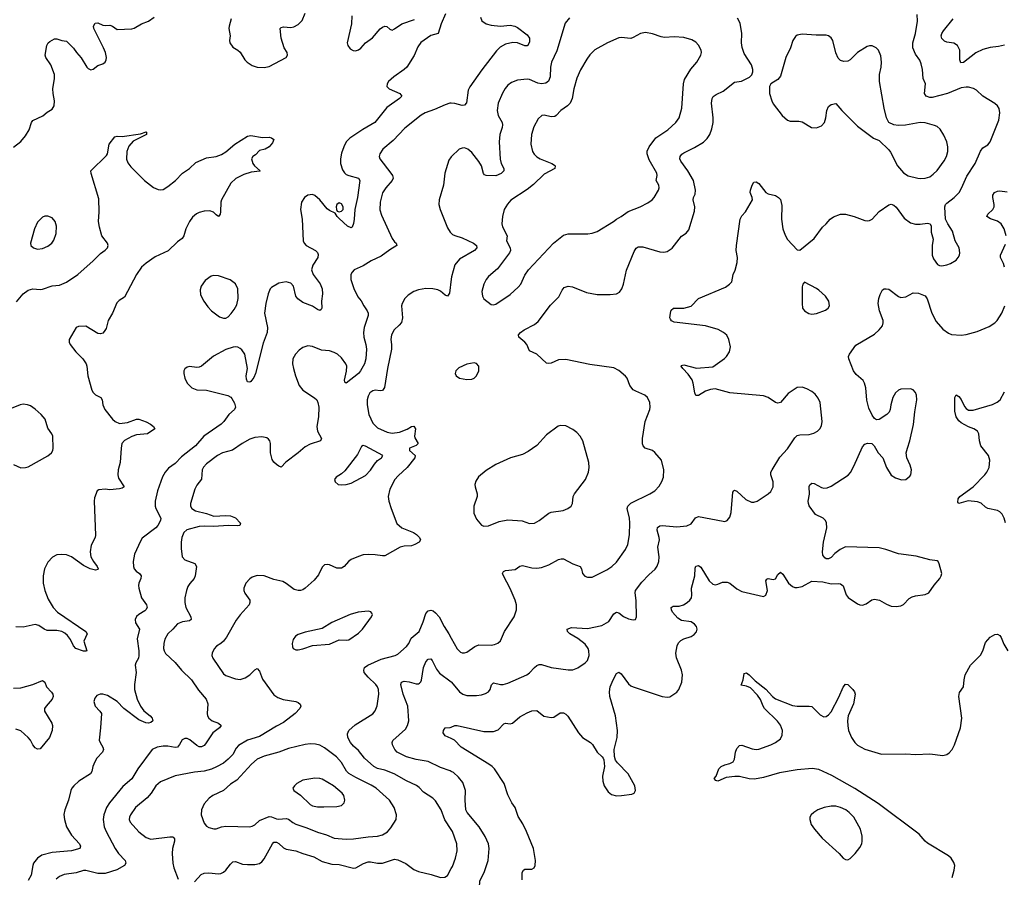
# Model space of a CAD drawing. Header units: inches. Extents: x 884691 to 1028259, y 526745 to 653629.
# Tile 48 of 241: x 946421 to 954587, y 572511 to 579623. Entities that reach past the tile are written whole.
import ezdxf

# ---------------------------------------------------------------- set-up
doc = ezdxf.new("R2010")
doc.units = ezdxf.units.IN
doc.header["$MEASUREMENT"] = 0
doc.layers.add('A9547', color=7, linetype='Continuous')
doc.layers.add('A9557', color=7, linetype='Continuous')

msp = doc.modelspace()

# ---------------------------------------------------------------- linework, layer by layer
at = {"layer": 'A9547', "color": 6}
for points, elevation in [([(946370, 578567), (946430, 578613.2), (946470, 578660.8), (946500.5, 578710), (946518.4, 578770), (946530, 578788), (946612.9, 578827.1), (946650, 578856.8), (946690, 578880.6), (946706.4, 578910), (946710.5, 578950), (946699, 579010), (946696.4, 579050), (946710, 579136.4), (946710.4, 579170), (946678.6, 579250), (946638.5, 579310), (946633.1, 579330), (946646.2, 579410), (946656.7, 579430), (946670, 579443), (946710, 579463.1), (946730, 579463.1), (946770, 579451.4), (946810, 579446.1), (946868.2, 579388.2), (946891.6, 579350), (946930, 579307.9), (946978.8, 579230), (946990, 579218.2), (947010, 579207.6), (947030, 579212.3), (947070, 579243.3), (947110, 579258.1), (947128.6, 579271.4), (947138.7, 579290), (947141.2, 579310), (947132.1, 579350), (947115.8, 579390), (947036.8, 579550), (947034, 579570), (947046, 579594), (947070, 579598), (947110, 579577.9), (947130, 579574.9), (947170, 579578.4), (947190.5, 579570.5), (947230, 579543.2), (947350, 579546), (947370, 579552), (947430, 579587.6), (947488.7, 579610), (947535.1, 579644.9)], 2400), ([(949951.4, 579671.4), (949916, 579590), (949892.4, 579507.6), (949830, 579490.9), (949746.7, 579433.3), (949722.4, 579397.6), (949693, 579327), (949630.7, 579230), (949610, 579209.3), (949524.2, 579150), (949481.1, 579110), (949467.8, 579090), (949465.7, 579070), (949485, 579050), (949573.8, 579010), (949591.2, 578990), (949572, 578970), (949465.8, 578894.2), (949367.2, 578770), (949266.8, 578713.2), (949158.2, 578641.8), (949130.1, 578610), (949110, 578569.8), (949090, 578515.8), (949081.8, 578470), (949083.1, 578430), (949098.8, 578378.8), (949114.3, 578354.3), (949130, 578340.5), (949150.6, 578330.6), (949230, 578310.1), (949240.8, 578290), (949223.1, 578150), (949200.7, 578050), (949196.2, 577970), (949190, 577932.8), (949177.6, 577902.4), (949170, 577896.8), (949140.6, 577910), (949070, 577973.7), (949054.8, 577990), (949038.4, 578018.4), (948990, 578040.2), (948970, 578055.8), (948909.2, 578130), (948870, 578165), (948850, 578172.6), (948810, 578168.4), (948783.4, 578150), (948758.5, 578110), (948750.4, 578050), (948763.2, 577970), (948772.4, 577790), (948779.8, 577770), (948795.8, 577750), (948873.2, 577710), (948892.2, 577692.2), (948896.2, 577676.2), (948892.4, 577650), (948852.6, 577587.4), (948842.6, 577550), (948854.6, 577510), (948913.2, 577433.2), (948929, 577390), (948932.1, 577350), (948925.4, 577290), (948928.2, 577231.8), (948920.4, 577219.6), (948910, 577212.8), (948890, 577221.3), (948848.2, 577248.2), (948770, 577278.2), (948727.4, 577307.4), (948711.1, 577331.1), (948692.8, 577412.8), (948670, 577438.2), (948630, 577450.7), (948570, 577439.2), (948510, 577403.4), (948498.1, 577390), (948480.6, 577350), (948462.4, 577270), (948451.6, 577190), (948475.6, 577070), (948474.8, 577030), (948439.3, 576940.7), (948377.5, 576690), (948362.7, 576657.3), (948336.9, 576623.1), (948330, 576617.5), (948310, 576619.8), (948301.1, 576641.1), (948300.5, 576670), (948311.6, 576730), (948289.1, 576850), (948264.6, 576884.6), (948250, 576897.7), (948230, 576906.9), (948210, 576910.3), (948192.6, 576907.4), (948130, 576889.3), (948027.2, 576832.8), (947930, 576750.9), (947910, 576740.6), (947890, 576738.5), (947830, 576746.1), (947810, 576743), (947790, 576727.1), (947783.4, 576710), (947782.6, 576690), (947790.6, 576650), (947810.8, 576610), (947850, 576571.3), (947890, 576554.2), (947970, 576551.5), (948148, 576508), (948173, 576493), (948181.8, 576481.8), (948202.8, 576442.8), (948211.6, 576410), (948203.3, 576390), (948155.3, 576350), (948113.3, 576290), (948091.9, 576268.1), (947949, 576170), (947877.9, 576090), (947762.7, 575997.3), (947710, 575942.4), (947655.3, 575904.7), (947627.8, 575872.2), (947606.5, 575833.5), (947564.5, 575715.5), (947544.7, 575630), (947545, 575590), (947550.6, 575570), (947590.9, 575490), (947590, 575470), (947567.9, 575430), (947548.9, 575410), (947437.2, 575322.8), (947421.7, 575298.3), (947371.9, 575190), (947362.3, 575130), (947363.6, 575090), (947370.9, 575070), (947387.6, 575050), (947415.6, 575030), (947428.8, 575010), (947427.1, 574990), (947408.4, 574950), (947405.6, 574930), (947408.8, 574910), (947430.9, 574830), (947473.2, 574770), (947478.3, 574750), (947468.3, 574730), (947458.7, 574721.3), (947407.9, 574690), (947390, 574673), (947380.1, 574650), (947380.9, 574620.9), (947414, 574570), (947396.4, 574490), (947408.6, 574390), (947409.2, 574350), (947405.2, 574330), (947384.5, 574290), (947379.3, 574270), (947386.8, 574210), (947372.5, 574110), (947374.1, 574070), (947394.8, 573990), (947422, 573930), (947450, 573891.4), (947503.8, 573850), (947520.5, 573830), (947524, 573810), (947510, 573794.2), (947490, 573788.5), (947467.4, 573792.6), (947410, 573818.3), (947284.4, 573910), (947228.9, 573970), (947150, 574019.3), (947110, 574030.2), (947089.6, 574030.4), (947062.1, 574017.9), (947044.1, 573995.9), (947036.4, 573970), (947045.9, 573930), (947086.6, 573890), (947098.2, 573870), (947092.5, 573750), (947081, 573650), (947087.4, 573630), (947111.8, 573590), (947115.9, 573570), (947107.6, 573550), (947061.7, 573498.3), (947043.2, 573470), (947028, 573430), (947019.9, 573390), (947009.3, 573370.7), (946912, 573308), (946870.1, 573270), (946854.6, 573250), (946845.3, 573230), (946826.1, 573150), (946794.7, 573070), (946787.4, 573032.6), (946791.3, 572990), (946808.6, 572930), (946850, 572860.3), (946916.7, 572790), (946925.5, 572770), (946919, 572750), (946850, 572731), (946690, 572716.5), (946604.8, 572695.2), (946569.1, 572670.9), (946536.3, 572630), (946528.9, 572610), (946515.4, 572530), (946490, 572484.8)], 2400), ([(948174.6, 579630), (948157.4, 579570), (948155.7, 579550), (948166.6, 579490), (948160.8, 579450), (948164.2, 579430), (948190, 579395.5), (948231.4, 579371.4), (948250, 579354.7), (948288.4, 579290), (948308.2, 579270), (948350, 579242.8), (948390, 579230.1), (948450, 579228), (948490, 579236.3), (948630.6, 579310), (948642.3, 579330), (948638.5, 579350), (948613.8, 579390), (948588.7, 579468.7), (948581.4, 579550), (948590, 579559.6), (948610, 579562.7), (948670, 579557.4), (948695.8, 579564.2), (948730, 579582.2), (948763.2, 579616.8), (948790, 579677.4)], 2400), ([(949176.5, 579656.5), (949173.4, 579590), (949135.7, 579430), (949141.9, 579410), (949162.2, 579382.2), (949187.3, 579367.3), (949205.8, 579365.8), (949230, 579373.1), (949250, 579386.3), (949289.1, 579430.9), (949348.1, 579471.9), (949410, 579547.6), (949430, 579562), (949450, 579569.6), (949467.2, 579567.2), (949490, 579543.6), (949510, 579537.6), (949530, 579546.5), (949591, 579590), (949694.9, 579625.1)], 2400), ([(950000, 578930.4), (949989.1, 578930.9), (949950, 578917.8), (949862.5, 578877.5), (949784.1, 578850), (949750, 578832.6), (949615.5, 578724.5), (949519.9, 578620.1), (949433.5, 578550), (949406.7, 578510), (949402.7, 578490), (949409, 578470), (949500.2, 578350), (949513.6, 578330), (949518.7, 578310), (949510.9, 578290), (949456.5, 578230), (949430, 578188.3), (949409.8, 578110), (949407.5, 578047.5), (949421.7, 578001.7), (949510, 577807.7), (949530, 577780.4), (949543.5, 577770), (949549.2, 577750), (949490, 577713.9), (949418.6, 577661.4), (949336.8, 577623.2), (949270, 577580.9), (949196, 577550), (949177.8, 577530), (949167.8, 577510), (949166.2, 577470), (949192.7, 577392.7), (949226.1, 577326.1), (949252.2, 577292.2), (949275.2, 577250), (949304.2, 577210), (949312.1, 577190), (949311.4, 577170), (949277.1, 577070), (949271.6, 577030), (949273.9, 576990), (949291.1, 576930), (949297, 576890), (949292.9, 576810), (949282.1, 576770), (949248.7, 576711.3), (949230, 576690.3), (949130, 576608.7), (949118.4, 576618.4), (949114.7, 576634.7), (949131.7, 576708.3), (949133.1, 576750), (949124.8, 576770), (949090, 576820), (949055.5, 576850), (949030, 576862.6), (948990, 576876), (948923.7, 576883.7), (948850, 576913.5), (948810, 576917.5), (948770, 576904.5), (948737.9, 576882.1), (948708.3, 576850), (948687.5, 576810), (948684.9, 576770), (948692.5, 576730), (948708.5, 576670), (948739.6, 576590), (948769.8, 576549.8), (948866.5, 576486.5), (948884.5, 576470), (948894.6, 576450), (948902.1, 576410), (948899.9, 576330), (948885.8, 576250), (948892.1, 576210), (948924.1, 576150), (948915.9, 576130), (948830, 576102.2), (948790, 576081.2), (948730.1, 576030), (948627.2, 575952.8), (948590, 575912.9), (948570, 575920.2), (948550, 575935.4), (948530, 575953.4), (948516, 575976), (948501.1, 576030), (948500.7, 576110), (948495, 576130), (948485, 576145), (948470, 576155.6), (948430, 576165.2), (948370, 576159.4), (948330, 576143.8), (948265.9, 576110), (948187.4, 576052.6), (948104.2, 576030), (948061.9, 576010), (947970, 575939.5), (947946.8, 575913.2), (947935, 575890), (947927.7, 575812.3), (947890, 575762.2), (947873.7, 575730), (947837.8, 575610), (947837.4, 575590), (947848.3, 575570), (947879.3, 575550), (947970, 575527.9), (948030, 575505.7), (948130, 575510.9), (948170, 575507.6), (948211, 575491), (948252.3, 575447.7), (948246.7, 575430), (948230, 575425.5), (948150, 575429.9), (948030, 575420.3), (947950, 575424), (947910, 575420.6), (947808.4, 575391.6), (947783.3, 575370), (947765.9, 575330), (947758.9, 575290), (947758.9, 575238.9), (947767.3, 575170), (947790, 575144.4), (947873.1, 575113.1), (947886.1, 575090), (947875.9, 575010), (947869.4, 574990.6), (947831.6, 574948.4), (947816.1, 574923.9), (947803.4, 574890), (947790.5, 574829.5), (947789.8, 574790), (947798.8, 574750), (947841.7, 574670), (947843, 574650), (947830, 574637.8), (947770, 574629.9), (947730, 574612.7), (947691.9, 574568.1), (947650, 574531.5), (947626, 574486), (947617.3, 574450), (947614.9, 574410), (947618.6, 574390), (947630, 574366.5), (947710, 574292.6), (947763.6, 574230), (947847.2, 574150), (947904, 574064), (947968.3, 573990), (947981.9, 573950), (947975.5, 573870), (947977.7, 573850), (947988.5, 573830), (948016.9, 573810), (948070.8, 573790), (948091.5, 573770), (948077.7, 573750), (948024, 573710), (947961.1, 573618.9), (947950, 573605.6), (947930, 573593.3), (947910, 573594), (947890, 573603.4), (947832.2, 573652.2), (947810, 573661.6), (947790, 573663.8), (947768, 573652), (947747.6, 573612.4), (947728.8, 573591.2), (947710, 573587.3), (947650, 573598.8), (947610, 573597.9), (947562.5, 573590), (947519.6, 573570), (947400.1, 573410), (947352.3, 573327.7), (947276.6, 573263.4), (947166.3, 573130), (947141.3, 573090), (947119, 573030), (947114.2, 572990), (947121.7, 572930), (947137.9, 572890), (947212.1, 572750), (947241.7, 572710), (947297.2, 572650), (947301.9, 572630), (947290.5, 572610), (947226.1, 572573.9), (947130, 572541.8), (947070, 572543.1), (946970, 572568.9), (946950, 572567.2), (946890, 572548), (946790, 572536), (946750, 572518.6), (946724.6, 572495.4)], 2500), ([(946395.2, 577284.8), (946449, 577351), (946490, 577380.3), (946530, 577390.6), (946590, 577385.9), (946610, 577388.9), (946690, 577415.2), (946750, 577420.6), (946810, 577445.7), (946904.2, 577510), (947030, 577623), (947090, 577685.5), (947130, 577711.1), (947149.9, 577730), (947155.6, 577750), (947150.5, 577770), (947102.7, 577830), (947082.5, 577902.5), (947076, 577950), (947080.3, 578030), (947076.7, 578136.7), (947012.5, 578347.5), (947011.1, 578368.9), (947142, 578498), (947150, 578511.3), (947163.1, 578590), (947210, 578651.2), (947230, 578656.3), (947270, 578655.1), (947422.8, 578677.2), (947470, 578692.9), (947474, 578690), (947473.5, 578670), (947363.5, 578616.5), (947325.3, 578574.7), (947309.3, 578530.7), (947306.8, 578466.8), (947317, 578437), (947342, 578402), (947455.8, 578290), (947530, 578230.4), (947570, 578213.7), (947590, 578212), (947610, 578216.1), (947650, 578240.4), (947712.2, 578290), (947770, 578349.4), (947829.7, 578390), (947882.2, 578437.8), (947970, 578477.8), (948050, 578489.1), (948093.7, 578506.3), (948132, 578528), (948204.2, 578590), (948310, 578656.1), (948336.8, 578663.2), (948435, 578645), (948490, 578649.1), (948510, 578644.2), (948528.4, 578630), (948517.1, 578602.9), (948490.3, 578570), (948457, 578550), (948410, 578537.7), (948377.2, 578502.8), (948353.4, 578490), (948342.6, 578470), (948354.9, 578430), (948367.7, 578410), (948414.7, 578370), (948412.7, 578367.3), (948341, 578359), (948280.9, 578339.1), (948213.9, 578306.1), (948172.1, 578267.9), (948093.9, 578130), (948088.1, 578110), (948086.9, 578030), (948082.5, 578010), (948070, 577991.8), (948050, 578004.5), (948027.2, 578027.2), (947996.9, 578036.9), (947950, 578036.5), (947910, 578024.8), (947887.3, 578012.7), (947854.9, 577985.1), (947829.3, 577950.7), (947799.3, 577890), (947782.6, 577830), (947768.6, 577810), (947730, 577780.8), (947653.1, 577706.9), (947544.3, 577655.7), (947470, 577605), (947432.2, 577570), (947390.3, 577510), (947290, 577321.6), (947245.7, 577294.3), (947225.5, 577274.5), (947191.2, 577190), (947155.7, 577130), (947137.8, 577062.2), (947123, 577037), (947110, 577025), (947090, 577018), (947070, 577021.5), (946970, 577081.9), (946910, 577079.2), (946889.6, 577070), (946830.1, 576970), (946830.9, 576950), (946838.3, 576930), (946886.4, 576870), (946946.1, 576810), (946972.1, 576770), (946978.1, 576750), (946985.1, 576670), (947019.2, 576550), (947030.7, 576530.7), (947050, 576513.2), (947092.9, 576490), (947105.2, 576470), (947111, 576430), (947126.7, 576390), (947190.8, 576310), (947213.3, 576290), (947250, 576275.8), (947316.1, 576283.9), (947390, 576311.9), (947410, 576311.7), (947470, 576289.6), (947507.2, 576270), (947531.9, 576250), (947541.8, 576230), (947481.3, 576190), (947390, 576181), (947350, 576165.5), (947290, 576134.5), (947269.4, 576110), (947262.4, 576070), (947254.6, 575950), (947239.1, 575890), (947234.6, 575850), (947240.6, 575820.6), (947286.8, 575750), (947270, 575737.7), (947250, 575733.2), (947170, 575725.6), (947130, 575729.9), (947076.5, 575723.5), (947064.2, 575715.8), (947042.2, 575657.8), (947038.4, 575630), (947050.1, 575349.9), (947047.3, 575330), (947014.9, 575265.1), (947006.3, 575210), (947012.4, 575170), (947032.4, 575130), (947063.5, 575090), (947073.1, 575070), (947070, 575063.8), (947050, 575057.8), (947005.8, 575070), (946950, 575095.8), (946850, 575168.9), (946810, 575185.1), (946770, 575189), (946730, 575186.7), (946692.9, 575167.1), (946655.5, 575124.5), (946627.2, 575070), (946615.1, 575010), (946615.3, 574950), (946629.5, 574889.5), (946658.5, 574818.5), (946699.8, 574750), (946733.7, 574710), (946970.1, 574550), (946980.4, 574530), (946953.9, 574470), (946976.9, 574390), (946970, 574386.1), (946950, 574387.7), (946887.5, 574410), (946866, 574430), (946842.3, 574482.3), (946816.5, 574516.5), (946796.3, 574536.3), (946770, 574549), (946730, 574557.1), (946650, 574559.1), (946623.7, 574570), (946579.2, 574599.2), (946550, 574607), (946450, 574585.9), (946390, 574588.3)], 2300), ([(950000, 578485.4), (949980.4, 578459.6), (949947.7, 578350), (949937.1, 578250), (949901.3, 578130), (949898.5, 578090), (949908, 578050), (949970, 577896.3), (949990, 577860.9), (950000, 577851.8)], 2600), ([(950000, 577471), (949985.2, 577354.8), (949970, 577330.6), (949950, 577338.4), (949911.9, 577371.9), (949890, 577383.7), (949848.3, 577391.7), (949790, 577393.4), (949730, 577384.2), (949690, 577369.5), (949641.7, 577338.3), (949615.3, 577310), (949593.1, 577270), (949588.5, 577250), (949594.9, 577150), (949586.6, 577113.4), (949569.7, 577090.3), (949526.1, 577050), (949504.3, 577010), (949500.4, 576970), (949505.2, 576930), (949503.5, 576890), (949472.1, 576730), (949447.3, 576572.7), (949430, 576548), (949410, 576545.2), (949370, 576549.7), (949350, 576546.1), (949325.5, 576530), (949310, 576501.1), (949302.9, 576470), (949301.8, 576430), (949315.6, 576350), (949350, 576277.4), (949390, 576239.7), (949470, 576203), (949510, 576195.3), (949570, 576204), (949633.3, 576226.7), (949670, 576250.1), (949690, 576252.7), (949703.4, 576230), (949695.1, 576170), (949697.1, 576157.1), (949726.5, 576110), (949708.1, 576091.9), (949653.7, 576070), (949653.7, 576050), (949700.4, 576010), (949699.5, 575990), (949633.7, 575910), (949559, 575841), (949532.9, 575810), (949490.1, 575729.9), (949476.3, 575670), (949482, 575630), (949501, 575570), (949550, 575446.3), (949590.4, 575410.4), (949688, 575370), (949713.3, 575353.3), (949735.9, 575330), (949744.2, 575310), (949733, 575290), (949699, 575270), (949670, 575259.5), (949610, 575256.7), (949577.7, 575250), (949450, 575178.1), (949430, 575176.4), (949370, 575186.5), (949310, 575189.3), (949270, 575184.6), (949230, 575172.9), (949170, 575147.2), (949149.3, 575130.7), (949112.2, 575087.8), (949090, 575076.1), (949050, 575075.2), (948990, 575102.8), (948970, 575106.6), (948950, 575102.4), (948930, 575084.4), (948899.2, 575020.8), (948864.1, 574975.9), (948790, 574908.6), (948770, 574895.3), (948750, 574889.9), (948730, 574889), (948698.7, 574898.7), (948630, 574949), (948603.1, 574963.1), (948530, 574982.3), (948450, 575012), (948390, 575013.2), (948350, 575000.2), (948330, 574986.5), (948297.4, 574950), (948280.4, 574910), (948280.1, 574890), (948287.2, 574867.2), (948328.7, 574810), (948330.8, 574790), (948323.9, 574770), (948250, 574689.2), (948215.6, 574644.4), (948136.3, 574503.7), (948112.4, 574470), (948090, 574450), (948053, 574427), (948033.2, 574406.8), (948016.2, 574370), (948015.5, 574350), (948022.4, 574330), (948110, 574199.1), (948130, 574185), (948210, 574156), (948250, 574152.9), (948290, 574165.8), (948330, 574190.1), (948370, 574233.2), (948390, 574242.5), (948410, 574221.7), (948435.8, 574155.8), (948530, 574025.9), (948562.7, 574002.7), (948605, 573985), (948710.1, 573970.1), (948730, 573962), (948747.3, 573947.3), (948751.4, 573930), (948744.6, 573910), (948706.8, 573870), (948610, 573794.4), (948550, 573765.2), (948410, 573678.1), (948310, 573647.6), (948236.1, 573603.9), (948216.8, 573583.2), (948188.5, 573530), (948149.8, 573490), (948110, 573459.2), (948052.5, 573427.5), (948011.1, 573408.9), (947950, 573390.5), (947870, 573384.3), (947710, 573353.2), (947590, 573302.3), (947549.3, 573270), (947511.1, 573208.9), (947479.6, 573170), (947381.5, 573090), (947339, 573030), (947331.1, 573010), (947329.5, 572990), (947336.7, 572970), (947409.7, 572889.7), (947470, 572842.3), (947510, 572827.5), (947667.1, 572847.1), (947690, 572845.8), (947698.3, 572838.3), (947703.9, 572830), (947704.2, 572810), (947689.7, 572750), (947685.3, 572710), (947692.1, 572630), (947700.4, 572590), (947736.3, 572496.3)], 2600), ([(946370, 575935.8), (946430, 575907.6), (946470, 575910.2), (946490, 575916.5), (946654.2, 576005.8), (946683.5, 576030), (946697.1, 576050), (946699.9, 576070), (946694.6, 576170), (946687.5, 576190), (946655.1, 576235.1), (946631.5, 576310), (946599.2, 576350), (946550, 576393.2), (946510, 576420.1), (946486.2, 576430), (946450, 576434.9), (946425.4, 576430), (946350, 576397.7)], 2300), ([(950000, 572907.6), (949947.3, 572987.3), (949915.7, 573070), (949870, 573144.4), (949848.1, 573168.1), (949770, 573218.8), (949735.3, 573255.3), (949712.1, 573272.1), (949630, 573310.9), (949525.6, 573370), (949450, 573400.5), (949390, 573414.5), (949358.9, 573430), (949279.8, 573499.8), (949230, 573562.4), (949190, 573597.5), (949164.7, 573630), (949143.6, 573670), (949138.5, 573701.5), (949149.6, 573730), (949203.7, 573776.3), (949350, 573867.3), (949370, 573892.1), (949385.9, 573934.1), (949400.2, 574030), (949397.9, 574070), (949389.6, 574090), (949374.1, 574110), (949310.3, 574170), (949278.2, 574210), (949273.9, 574230), (949280.5, 574250), (949308.5, 574271.5), (949420.4, 574319.6), (949535.9, 574350), (949557.2, 574362.8), (949630, 574425), (949647.9, 574450), (949666.7, 574493.3), (949734, 574550), (949768.7, 574628.7), (949790, 574698.1), (949810, 574720.9), (949830, 574727.8), (949850, 574721.9), (949870, 574705.1), (949898.8, 574670), (949940.4, 574590), (949980.4, 574530), (950000, 574495.1)], 2600), ([(950000, 573389.9), (949990, 573395.4), (949910, 573421.7), (949810, 573470.9), (949710, 573487.9), (949629.1, 573509.1), (949552.7, 573550), (949531.6, 573570), (949511.9, 573610), (949509.3, 573630), (949515.3, 573644.7), (949619.9, 573740.1), (949637.4, 573770), (949647.6, 573810), (949640, 573930), (949602, 574030), (949583.2, 574110), (949588.4, 574130), (949610, 574137.3), (949650, 574132.5), (949710, 574117), (949730, 574116.9), (949738.1, 574121.9), (949748, 574132), (949753.2, 574146.8), (949770, 574251.4), (949790, 574297.4), (949810, 574321.2), (949830, 574321.9), (949841, 574310), (949877.2, 574237.2), (949904, 574204), (950000, 574131.5)], 2500), ([(946370, 574079.8), (946430, 574083.9), (946529.8, 574110), (946610, 574143.9), (946628.3, 574130), (946642.2, 574090), (946686, 574046), (946695.3, 574030), (946697.3, 574010), (946689.8, 573990), (946639.6, 573930), (946628.1, 573910), (946625.7, 573890), (946688.4, 573790), (946693.7, 573770), (946691.1, 573730), (946666.9, 573670), (946590, 573577), (946570, 573573.3), (946550, 573583.7), (946530, 573609), (946509.9, 573650), (946492.1, 573670), (946430, 573725.6), (946390, 573739)], 2300), ([(950000, 573661.7), (949950, 573683.7), (949934.4, 573710), (949935.5, 573730), (949949.1, 573750.9), (949990, 573753.3), (950000, 573757.6)], 2400), ([(947870, 572474.2), (947926.7, 572533.3), (947950, 572545.1), (947990, 572548), (948070, 572541.3), (948090, 572543.8), (948110, 572552.9), (948130.4, 572569.6), (948170, 572621.5), (948190, 572638.9), (948210, 572641.9), (948270, 572621.3), (948310, 572616.8), (948370, 572616.4), (948410, 572626.1), (948430, 572639.7), (948450, 572664.7), (948518.5, 572790), (948530, 572801.5), (948550, 572802.9), (948571.2, 572791.2), (948610, 572754.9), (948630, 572745.5), (948710, 572731.3), (948770, 572707.6), (948860.1, 572680.1), (948930, 572642.7), (949010, 572619.7), (949070, 572617.4), (949190, 572588.2), (949210, 572590.9), (949273.5, 572626.5), (949310, 572638.7), (949330, 572640.2), (949390, 572629.6), (949430, 572630), (949530, 572662.1), (949556.5, 572656.5), (949625, 572625), (949690, 572577.3), (949730, 572559.2), (949834.6, 572534.6), (949910, 572510.8), (949948.3, 572511.7), (949970, 572526.9), (950000, 572583.2)], 2600)]:
    msp.add_lwpolyline(points, dxfattribs=dict(at, elevation=elevation))
for points, elevation in [([(949070, 578103.2), (949051.8, 578090), (949046.5, 578070), (949049, 578049), (949055.1, 578035.1), (949070, 578031.1), (949090, 578034.3), (949104.7, 578050), (949104.8, 578070), (949090, 578095)], 2400), ([(946655, 577995), (946630, 577994.3), (946610, 577984.9), (946570, 577943.2), (946545.1, 577890), (946511.3, 577770), (946513.1, 577750), (946536.9, 577730), (946570, 577721.6), (946610, 577725.8), (946655.1, 577744.9), (946686.9, 577770), (946704.7, 577795.3), (946723.7, 577850), (946725, 577910), (946714.9, 577950), (946690, 577980.2)], 2400), ([(948030, 577501.5), (948010, 577495.2), (947960.5, 577459.5), (947925.3, 577414.7), (947916.7, 577383.3), (947922, 577342), (947949.4, 577289.4), (947981.9, 577241.9), (948010.8, 577210), (948079, 577159), (948110, 577147), (948130, 577148.9), (948150, 577160.4), (948174.3, 577185.7), (948201.1, 577218.9), (948222.3, 577257.7), (948234.3, 577310), (948229.7, 577390), (948210, 577432), (948166.3, 577466.3), (948070, 577499.2)], 2400), ([(949269.1, 576090.9), (949256.9, 576083.1), (949223.3, 576016.7), (949117.6, 575882.4), (949090, 575856.8), (949044.6, 575830), (949031.8, 575810), (949037.4, 575790), (949063, 575770), (949090, 575765.7), (949130, 575767.6), (949170, 575779.8), (949290, 575844.4), (949330, 575887.1), (949362.9, 575937.1), (949390, 575966.5), (949421.3, 575990), (949432.8, 576010), (949290, 576086.7)], 2600), ([(949310, 574718), (949228.7, 574710), (949162.3, 574690), (949010, 574625.4), (948930, 574573.9), (948790, 574544.7), (948730, 574524.9), (948709.2, 574510.8), (948690, 574483.5), (948681.4, 574450), (948683.3, 574423.3), (948690, 574408.3), (948710, 574397.5), (948730, 574396.6), (948770, 574405.1), (948850, 574433.4), (948990, 574444.9), (949070, 574479.5), (949130, 574476.6), (949150, 574481.1), (949230, 574535.1), (949265.6, 574570), (949338.4, 574670), (949346.6, 574690), (949342, 574702), (949332.5, 574712.5)], 2700), ([(948830, 573617.6), (948790, 573612.9), (948650, 573579.3), (948571, 573549), (948450, 573516.1), (948391.5, 573490), (948342.7, 573450), (948222.3, 573317.7), (948170, 573284.5), (948110, 573229.9), (948023.4, 573190), (947991.5, 573168.5), (947950, 573120.2), (947928.2, 573070), (947927.4, 573030), (947950, 572959.6), (947970, 572936.4), (947990, 572924.4), (948030, 572912.7), (948050, 572914.2), (948095.4, 572930), (948130, 572935.5), (948330, 572930.1), (948350, 572934.8), (948370, 572946.5), (948410, 572983.5), (948490, 573016.4), (948510, 573014.2), (948550, 572996), (948570, 572992.4), (948630, 573000.4), (948650, 572994.6), (948686, 572966), (948712.4, 572952.4), (948802, 572922), (948890, 572885.6), (948964.4, 572864.4), (949030, 572836.9), (949130, 572827.5), (949190, 572829.8), (949310, 572847.5), (949390, 572852.2), (949430, 572864.7), (949470.8, 572889.2), (949499.7, 572920.3), (949542.6, 572990), (949546.5, 573030), (949527.5, 573090), (949489.1, 573150), (949378.9, 573250), (949336.7, 573276.7), (949210, 573338.1), (949151.8, 573371.8), (949130.2, 573390.2), (949090, 573462.4), (949047.2, 573510), (948950, 573585.1), (948910, 573606.2), (948875.7, 573615.7)], 2700), ([(948870, 573334.8), (948770, 573317.5), (948720.5, 573290), (948699.3, 573270), (948687.2, 573250), (948694.4, 573230), (948750, 573192.6), (948830, 573115.5), (948850, 573104.2), (948890, 573096.4), (948944.8, 573095.2), (949050, 573098.9), (949090, 573107.7), (949112.3, 573127.7), (949118.5, 573150), (949108.5, 573190), (949095, 573210), (949022.6, 573270), (948930, 573324.5), (948910, 573331.3)], 2800)]:
    msp.add_lwpolyline(points, close=True, dxfattribs=dict(at, elevation=elevation))
at = {"layer": 'A9557', "color": 6}
for points, elevation in [([(950000, 574131.5), (950002, 574130), (950070, 574048.4), (950095, 574030), (950130, 574019.7), (950210, 574018.1), (950250, 574024), (950284.9, 574035.1), (950310, 574050.1), (950322.4, 574070), (950332.9, 574107.1), (950350, 574124.2), (950410, 574111.5), (950430, 574111.6), (950470, 574121.9), (950628.4, 574191.6), (950650, 574208), (950690, 574252.2), (950710, 574267.5), (950730, 574275.1), (950750, 574276.6), (950830, 574252.5), (950970, 574231), (951010, 574233.1), (951050, 574247.3), (951110, 574289.3), (951130.7, 574310), (951145, 574350), (951142.6, 574390), (951135.5, 574410), (951110, 574443.4), (951050, 574491.5), (950984.3, 574530), (950963.5, 574550), (950960.4, 574570), (950996.6, 574583.4), (951130, 574574.3), (951250, 574599.1), (951307.3, 574632.7), (951350, 574695.1), (951370, 574709), (951390, 574704.2), (951430, 574674.5), (951470, 574655.1), (951510, 574645.9), (951529.8, 574650.2), (951535.8, 574670), (951534, 574806), (951524.8, 574870), (951528.9, 574890), (951581.3, 574958.7), (951639.4, 575020.6), (951692.7, 575067.3), (951707.9, 575092.1), (951721.9, 575130), (951725.5, 575170), (951714.4, 575250), (951726.1, 575310), (951725.8, 575330), (951708.7, 575390), (951710, 575411.8), (951730, 575425.9), (951750.2, 575429.8), (951870, 575416.7), (951953.3, 575426.7), (951990, 575443.1), (952027.4, 575492.6), (952050, 575502.6), (952255.7, 575464.3), (952270, 575462.8), (952289.9, 575470.1), (952310, 575498.5), (952323, 575537), (952335.1, 575704.9), (952342.8, 575717.2), (952350, 575721.6), (952370, 575713.4), (952444.5, 575644.5), (952490, 575623.4), (952510, 575622), (952537.3, 575630), (952630, 575692.2), (952651.4, 575710), (952671.2, 575750), (952671, 575790), (952651.6, 575850), (952652, 575870), (952661, 575890), (952725.2, 575994.8), (952790, 576065), (952850, 576155.5), (952870, 576174.6), (952890, 576181.9), (952970, 576184.2), (953006.3, 576193.7), (953037.3, 576210), (953057.9, 576230), (953070, 576254), (953077.8, 576290), (953060.9, 576450), (953044.4, 576484.4), (953017.9, 576517.9), (952990, 576540.5), (952950, 576560.8), (952910, 576576.1), (952870, 576574.5), (952795.9, 576524.1), (952731.7, 576448.3), (952710, 576442.5), (952690, 576449.2), (952630, 576489.9), (952590, 576504.7), (952309.5, 576529.5), (952190, 576561.6), (952150, 576557), (952110, 576541.4), (952050, 576507.6), (952030, 576506.2), (952019.9, 576530), (952007.9, 576607.9), (951997.3, 576637.3), (951964.9, 576684.9), (951921.6, 576730), (951908.5, 576750), (951910, 576755.5), (951930, 576760.2), (952034.8, 576734.8), (952170, 576744.7), (952266.4, 576813.6), (952283, 576830), (952308.5, 576870), (952316.1, 576910), (952303.8, 576970), (952286.2, 577006.2), (952258.8, 577030), (952213.3, 577053.3), (952110, 577083.6), (951850, 577114.6), (951826.4, 577126.4), (951818.4, 577138.4), (951813.9, 577150), (951819, 577190), (951824.8, 577215.2), (951842.9, 577230), (951930, 577231.3), (951990, 577247.9), (952051, 577310), (952274.4, 577405.6), (952308.7, 577430), (952326.4, 577450), (952337.7, 577510), (952355.2, 577544.8), (952372.8, 577610), (952375.2, 577650), (952364.6, 577710), (952365.9, 577750), (952396.5, 577970), (952410, 577997.6), (952439.7, 578030), (952497.7, 578130), (952495.1, 578150), (952480.3, 578190), (952481.4, 578210), (952495.3, 578250), (952510, 578275.3), (952530, 578279), (952550, 578265.7), (952609.5, 578189.5), (952630, 578178.4), (952690, 578164.7), (952715.3, 578150), (952730, 578132.4), (952742.1, 578082.1), (952740.1, 577970), (952750.1, 577890), (952770, 577836.5), (952790, 577801.7), (952870, 577714.2), (952890, 577711.3), (953010, 577808.4), (953078.4, 577901.6), (953110, 577929.2), (953142.4, 577970), (953170, 577987.9), (953229.9, 578010.1), (953268.8, 578011.2), (953342.3, 577990), (953430, 577957.6), (953450, 577954.9), (953470, 577958.5), (953490, 577969.7), (953550, 578031.5), (953630, 578087.6), (953650, 578094.3), (953670, 578085.5), (953690, 578068.4), (953756.5, 577976.5), (953810, 577938.5), (953850, 577927.3), (953890, 577927), (953950, 577935.8), (953973.3, 577930), (953980.5, 577910), (953981, 577861), (953995.9, 577804.1), (953988.9, 577750), (953989.4, 577670), (954000.3, 577640.3), (954033.8, 577593.8), (954050, 577585.4), (954070, 577583), (954110, 577589.8), (954139.6, 577600.4), (954188.2, 577630), (954205.9, 577650), (954215.4, 577670), (954218.9, 577690), (954212.3, 577730), (954180.9, 577790), (954157, 577870), (954119.6, 577930), (954100.7, 577970), (954094.4, 578070), (954100.3, 578090), (954110, 578101.7), (954172.3, 578147.7), (954211.6, 578190), (954232.8, 578227.2), (954275.5, 578324.5), (954346.4, 578430), (954390, 578532.9), (954410, 578559.5), (954450, 578585.4), (954469.7, 578610.3), (954541.3, 578790), (954551.3, 578850), (954545.5, 578885.5), (954529.9, 578909.9), (954510, 578928.7), (954410.3, 578990.3), (954357.6, 579037.6), (954331.5, 579051.5), (954290, 579063.4), (954270, 579064.8), (954230, 579058.4), (954117, 579010), (953990, 578978.4), (953970, 578977.6), (953938, 578990), (953926.3, 579010), (953933.8, 579090), (953914.3, 579134.3), (953909.2, 579210), (953898.3, 579258.3), (953886.5, 579286.5), (953850, 579337.3), (953827.5, 579390), (953829.4, 579430), (953849.9, 579510), (953866.8, 579610), (953865.8, 579665.8)], 2500), ([(950242.8, 579642.8), (950254.5, 579614.5), (950290, 579587.6), (950330, 579576.9), (950409.9, 579570.1), (950490, 579579), (950529, 579569), (950550, 579558.3), (950630, 579496.9), (950648.4, 579470), (950650, 579438.9), (950635.3, 579410), (950630, 579405.6), (950610, 579405.1), (950550, 579429.9), (950510, 579433.5), (950450, 579419.9), (950404.8, 579395.2), (950374.8, 579365.2), (950252.6, 579207.4), (950153.1, 579066.9), (950141.7, 579038.3), (950126.3, 578933.7), (950110, 578913), (950090, 578912.9), (950031.2, 578928.8), (950000, 578930.4)], 2500), ([(950980.5, 579639.5), (950945.4, 579594.6), (950875.6, 579364.4), (950831.8, 579270), (950823.2, 579230), (950821.8, 579150), (950806.2, 579113.8), (950783.4, 579096.6), (950750, 579091.4), (950717.8, 579097.8), (950650, 579126.8), (950630, 579129.9), (950550, 579121.5), (950498.7, 579101.3), (950470, 579081.3), (950446.9, 579053.1), (950425.4, 579014.6), (950389.6, 578930), (950380.7, 578870), (950389.5, 578830), (950422.2, 578770), (950426, 578750), (950423.7, 578730), (950402.1, 578670), (950397.1, 578610), (950405.7, 578465.7), (950414.6, 578430), (950435.5, 578390), (950435.9, 578370), (950413.2, 578346.8), (950370, 578329.5), (950290, 578329.9), (950277.2, 578337.2), (950268.6, 578348.6), (950252.5, 578410), (950230, 578446.2), (950170, 578522.5), (950137.6, 578550), (950110, 578559.4), (950090, 578558.8), (950067.3, 578550), (950003.5, 578490), (950000, 578485.4)], 2600), ([(950000, 574495.1), (950050, 574406), (950077.6, 574377.6), (950090, 574371.7), (950110, 574371.5), (950130, 574378.3), (950194.8, 574425.2), (950230, 574439.5), (950330, 574436.6), (950358.4, 574441.6), (950387, 574453), (950407.7, 574472.3), (950442.2, 574550), (950522.6, 574670), (950541.9, 574730), (950540.2, 574770), (950531.3, 574810), (950490, 574906.9), (950432.9, 575010), (950426.7, 575030), (950432.5, 575047.5), (950450, 575056.2), (950530, 575065.1), (950570, 575090.5), (950590, 575097.8), (950670, 575077.8), (950710, 575076.1), (950750, 575081), (950810, 575102.3), (950890, 575146.4), (950912.3, 575152.3), (950931.4, 575151.4), (951010, 575110.9), (951070.1, 575090.1), (951080.9, 575070), (951090.2, 575030), (951108.6, 575008.6), (951130, 574999.1), (951170, 575000.1), (951290, 575061.5), (951333.5, 575090), (951370, 575123.6), (951445.9, 575230), (951463.7, 575270), (951477.3, 575350), (951480.9, 575450), (951477.7, 575490), (951460.1, 575570), (951464.1, 575590), (951490, 575615.3), (951646.6, 575690), (951690, 575716.6), (951725, 575755), (951746.7, 575793.3), (951760.8, 575830), (951764.8, 575890), (951743.1, 575970), (951690, 576034.6), (951670, 576050.4), (951609.4, 576069.4), (951591.7, 576090), (951586.9, 576106.9), (951586.9, 576150), (951607.7, 576290), (951647.7, 576390), (951651, 576410), (951647.1, 576450), (951628.3, 576490), (951604.8, 576510), (951530, 576541.6), (951510, 576554.9), (951481.7, 576590), (951459.2, 576650), (951446.7, 576666.7), (951390, 576713.2), (951350, 576736.1), (951150, 576762.7), (950950, 576805.6), (950890, 576801.8), (950830, 576775.2), (950810, 576771.2), (950790, 576775.3), (950710, 576850.5), (950650, 576876.2), (950626.3, 576930), (950609.6, 576949.6), (950560.8, 576990), (950558.1, 577010), (950575.6, 577030), (950604.9, 577050), (950690, 577096.9), (950719.9, 577120.1), (950824.2, 577255.8), (950893.8, 577326.2), (950920.2, 577379.8), (950937.5, 577402.5), (950970, 577414.7), (951007.1, 577407.1), (951121.2, 577361.2), (951210, 577344.1), (951317, 577343), (951370, 577350.7), (951395.2, 577364.8), (951415.5, 577390), (951429.6, 577430.4), (951454.9, 577545.1), (951517.9, 577702.1), (951532.8, 577727.2), (951550, 577738.3), (951590, 577739.8), (951730, 577697.5), (951764.2, 577695.8), (951790, 577701.5), (951832.6, 577727.4), (951910, 577826.7), (951950, 577853.3), (951970, 577880.2), (952016.4, 578036.4), (952019.6, 578070), (952006.9, 578130), (952010.6, 578150), (952023.8, 578176.2), (952027, 578210), (952008.6, 578290), (951963.7, 578370), (951905.2, 578450), (951896.1, 578470), (951897.8, 578490), (951912.4, 578507.6), (951930, 578519.9), (952017.1, 578562.9), (952092.5, 578607.5), (952123.4, 578636.6), (952145.1, 578670), (952161.8, 578718.2), (952171.4, 578770), (952171.5, 578810), (952158.1, 578930), (952164.2, 578970), (952173.4, 578986.6), (952196.4, 579003.6), (952254.7, 579030), (952350, 579103.8), (952407.3, 579112.7), (952474.8, 579145.2), (952494.4, 579165.6), (952501.1, 579190), (952501.4, 579210), (952490.6, 579250), (952430, 579341.5), (952412.3, 579392.3), (952406.8, 579430), (952409.7, 579510), (952395.4, 579595.4), (952375.1, 579635.1)], 2600), ([(954590, 579411.5), (954539.8, 579400.2), (954470, 579392), (954410, 579376), (954350, 579349), (954250, 579269), (954226.6, 579266.6), (954218.1, 579290), (954217.3, 579370), (954199.7, 579410), (954170, 579428.5), (954110, 579436.7), (954090, 579445.5), (954068.2, 579468.2), (954063.7, 579490), (954068.9, 579510), (954081.9, 579530), (954162.1, 579630)], 2400), ([(954602.1, 577830), (954587.1, 577890), (954560.4, 577930), (954530, 577953), (954472.1, 577972.1), (954441.2, 577990), (954450.4, 578010), (954491.3, 578048.7), (954501.8, 578070), (954503.9, 578090), (954490.9, 578150), (954491.3, 578168.7), (954505.8, 578190), (954530, 578200.8), (954550, 578203.6), (954610, 578194.5)], 2400), ([(950000, 577851.8), (950010, 577842.7), (950030, 577832.4), (950090, 577813), (950185.2, 577770), (950209.7, 577750), (950211.2, 577730), (950193.1, 577710), (950070, 577637.1), (950030.7, 577590), (950002.4, 577490), (950000, 577471)], 2600), ([(954589.5, 577570), (954580.8, 577600.8), (954556.9, 577650), (954555.1, 577670), (954597.9, 577762.1)], 2400), ([(950000, 573757.6), (950029.6, 573770.4), (950050, 573769), (950270, 573720.2), (950350, 573720.1), (950390, 573735), (950435.9, 573784.1), (950450, 573790.7), (950490, 573784.2), (950509.1, 573790.9), (950570, 573843.2), (950630, 573876.3), (950670, 573892.3), (950710, 573893.8), (950768.8, 573848.8), (950830, 573835.4), (950850, 573838.5), (950905, 573875), (950930, 573874.8), (950950, 573864), (950967, 573847), (951055.9, 573710), (951088.1, 573670), (951156.3, 573630), (951172.1, 573612.1), (951209.4, 573550), (951251.8, 573511.8), (951259.5, 573499.5), (951265.1, 573485.1), (951270.1, 573430), (951255.8, 573350), (951257.9, 573310), (951269, 573269), (951300.4, 573220.4), (951330, 573197.1), (951370, 573187.5), (951411.5, 573188.5), (951498.2, 573201.8), (951518, 573210), (951529.8, 573230), (951523, 573270), (951468.1, 573368.1), (951379.5, 573459.5), (951363.9, 573483.9), (951353.1, 573513.1), (951352.1, 573570), (951377.4, 573670), (951380.3, 573730), (951362.2, 573850), (951314.3, 574010), (951311.5, 574050), (951319, 574090), (951342.3, 574150), (951370, 574201.5), (951390, 574212.1), (951410, 574197.7), (951470, 574116.8), (951490, 574100.1), (951510, 574089.6), (951750, 574010.1), (951790, 574003.9), (951811.8, 574008.2), (951870, 574047.2), (951888.5, 574070), (951912.7, 574130), (951918.7, 574190), (951909.5, 574230), (951867.9, 574332.1), (951864.3, 574370), (951874.3, 574430), (951884.9, 574455.1), (951905.3, 574474.7), (951930.3, 574489.7), (951990, 574508.6), (952015.4, 574524.6), (952033.3, 574546.7), (952038.7, 574570), (952033.7, 574590), (952018.2, 574610), (951990, 574629.4), (951910, 574641.7), (951879, 574659), (951835.8, 574710), (951825.8, 574730), (951824.7, 574750), (951841.5, 574758.5), (951890, 574759.4), (951926.4, 574770), (951957.1, 574790), (951979.2, 574810), (951993.2, 574830), (951996.6, 574850), (951993.6, 574910), (952019.6, 575010), (952024.5, 575075.5), (952030, 575091.3), (952050, 575095.8), (952070, 575082.5), (952138.9, 574970), (952170, 574942.2), (952190, 574937.8), (952210, 574941.6), (952250, 574959.3), (952290, 574959.6), (952310, 574951.1), (952370, 574902.7), (952410, 574880.4), (952590, 574840.2), (952610, 574851.8), (952622.2, 574890), (952609.9, 574970), (952617, 574983), (952630, 574989.5), (952670, 574982.1), (952690, 574986.7), (952710, 575022.3), (952730, 575040.7), (952750, 575025.4), (952796.4, 574950), (952830, 574923), (952850, 574915.7), (952870, 574913.5), (952910, 574922.7), (952990, 574967.6), (953082.7, 574962.7), (953150, 574944.4), (953210, 574948.4), (953230, 574945.1), (953250, 574928.9), (953275, 574855), (953291.9, 574831.9), (953370, 574778.9), (953390, 574770.1), (953410, 574768.5), (953441.6, 574778.4), (953487.3, 574812.7), (953510, 574817.2), (953551.2, 574810), (953610, 574775.5), (953650, 574760.2), (953690, 574756.3), (953730, 574763), (953750, 574774.1), (953797.9, 574822.1), (953823.1, 574836.9), (953850, 574845.1), (953930, 574856.3), (953962.5, 574870), (954005.1, 574934.9), (954053.7, 574990), (954064.8, 575010), (954069, 575030), (954047.8, 575110), (954039.2, 575130), (954030, 575136.5), (953970, 575145.2), (953855.3, 575175.3), (953710, 575193), (953603.5, 575230), (953550, 575242.7), (953270, 575251.1), (953225.3, 575230), (953182.6, 575197.4), (953150, 575163.8), (953130, 575151.8), (953110, 575152.9), (953099.5, 575159.5), (953081.6, 575181.6), (953078, 575210), (953088.7, 575290), (953115.9, 575410), (953113.7, 575450), (953104, 575470), (953083.7, 575490), (953021, 575521), (952970, 575591.7), (952962.2, 575610), (952961.3, 575630), (952972.1, 575687.9), (952968, 575752), (952973.8, 575766.2), (952990, 575780.7), (953010, 575777.3), (953070, 575742.8), (953090, 575737.4), (953119.4, 575740.6), (953150, 575755), (953292.7, 575847.3), (953311.3, 575868.7), (953339.2, 575920.8), (953410, 576080.2), (953430, 576102.7), (953451.5, 576111.5), (953487.4, 576107.4), (953508.4, 576088.4), (953542.1, 576030), (953578.4, 575990), (953610.6, 575910.6), (953650, 575847.5), (953684.7, 575824.7), (953733.4, 575806.6), (953770, 575810.1), (953803.5, 575836.5), (953811.6, 575850), (953816.4, 575890), (953806.2, 575930), (953779.4, 575990), (953774.6, 576030), (953783.4, 576070), (953804.9, 576130), (953834.2, 576265.8), (953844.5, 576370), (953861.8, 576470), (953858.2, 576510), (953850.7, 576530.7), (953830, 576554.5), (953810, 576562.1), (953730, 576559.5), (953708.7, 576551.3), (953686.1, 576530), (953663.1, 576490), (953646.9, 576430), (953641.9, 576390), (953632.6, 576367.4), (953614, 576350), (953550, 576307.6), (953530, 576304.2), (953519.6, 576310), (953510, 576315.6), (953490, 576344), (953462.8, 576402.8), (953447.7, 576467.7), (953439.6, 576570), (953428.9, 576608.9), (953415.7, 576630), (953359.6, 576679.6), (953337.2, 576710), (953298.4, 576810), (953295.6, 576830), (953302.4, 576850), (953356.8, 576923.2), (953510, 577016.5), (953548.8, 577050), (953576, 577084), (953583.8, 577110), (953582.5, 577130), (953551.6, 577210), (953542.3, 577270), (953546.4, 577310), (953556.4, 577343.6), (953577.5, 577382.5), (953590, 577390.2), (953607.4, 577392.6), (953630, 577387.5), (953710, 577327.2), (953730, 577320.7), (953770, 577325.4), (953830, 577358.9), (953875.5, 577355.5), (953932, 577332), (953948.6, 577308.6), (953985.3, 577190), (954021.7, 577121.7), (954076.1, 577056.1), (954123.2, 577023.2), (954150, 577013.5), (954230, 577006.1), (954270, 577012.2), (954363.1, 577036.9), (954461.7, 577078.3), (954508.9, 577110), (954527.1, 577130), (954565.4, 577190), (954590.3, 577249.7)], 2400), ([(954596.3, 575450), (954586.8, 575490), (954570, 575523.4), (954550, 575543.2), (954530, 575552.8), (954449.8, 575570), (954430, 575581.7), (954394, 575614), (954366.2, 575626.2), (954287.3, 575632.7), (954210, 575612.3), (954201.6, 575621.6), (954204.4, 575650), (954218.2, 575670), (954330, 575748.8), (954427.1, 575850), (954441.9, 575870), (954460.8, 575910), (954468, 575970), (954456.5, 576010), (954393.5, 576090), (954381.7, 576130), (954375.4, 576190), (954364.4, 576210), (954334.8, 576230), (954290, 576247.1), (954230, 576280.1), (954210, 576296.4), (954187.3, 576330), (954177.2, 576377.2), (954176.8, 576490), (954188.6, 576511.4), (954210, 576498.7), (954230, 576474.8), (954256.6, 576416.6), (954270, 576397.9), (954290, 576385.4), (954330, 576385.3), (954488.3, 576431.7), (954529.1, 576450.9), (954552, 576470), (954590, 576538.4)], 2300), ([(954155.9, 572510), (954171.9, 572570), (954176, 572610), (954170, 572635.1), (954147.1, 572670), (954124.1, 572690), (953950, 572795.2), (953931.1, 572811.1), (953881.3, 572870), (953542.2, 573122.2), (953347.8, 573247.8), (953156.2, 573356.2), (953050, 573404.8), (952993.8, 573413.8), (952870, 573403.9), (952722.3, 573377.7), (952590, 573338), (952514.8, 573325.2), (952470, 573327.6), (952390, 573347.5), (952351.9, 573348.1), (952280.9, 573339.1), (952210, 573309.9), (952194.2, 573314.2), (952181.6, 573330), (952196.9, 573350), (952218.3, 573410), (952237.6, 573430), (952270, 573444.2), (952310, 573454.5), (952337.2, 573470), (952349.9, 573490.1), (952357.1, 573550), (952370, 573578.7), (952390, 573603.7), (952410, 573607.4), (952495.4, 573575.4), (952530, 573571), (952550, 573573.3), (952650, 573610.1), (952690, 573629.6), (952730, 573660.9), (952745.6, 573690), (952747.6, 573730), (952731.8, 573771.8), (952705.5, 573805.5), (952599.5, 573910), (952586.5, 573930), (952565.9, 573985.9), (952541.6, 574021.6), (952482.3, 574082.3), (952450, 574097), (952405.8, 574105.8), (952421.7, 574150), (952430, 574200.7), (952450, 574205.7), (952470, 574190.3), (952521.4, 574141.4), (952610, 574071.3), (952664.8, 574010), (952690, 573990.2), (952830, 573935.5), (952870.5, 573929.5), (952970, 573931.3), (952990, 573927.4), (953059.7, 573859.7), (953090, 573842.6), (953110, 573843.8), (953130, 573857.8), (953150, 573883.2), (953215.2, 574004.8), (953250, 574089.2), (953270, 574112.3), (953290, 574109.1), (953331.4, 574070), (953344.7, 574050), (953349.2, 574030), (953335.1, 573950), (953291.8, 573850), (953286.4, 573810), (953288.1, 573768.1), (953296.1, 573730), (953318.9, 573670), (953347.2, 573630), (953370, 573608.2), (953430, 573572.8), (953570, 573533.9), (953770, 573536.5), (953850, 573530.6), (953970, 573534.6), (954078.2, 573521.8), (954110.9, 573530), (954130, 573543), (954154.4, 573570), (954175.5, 573610), (954223, 573750), (954234.7, 573830), (954209.9, 574010.1), (954217, 574043), (954249.7, 574090), (954254.3, 574150), (954263.5, 574190), (954307.9, 574270), (954390, 574353.8), (954408.9, 574390), (954430, 574459), (954470, 574502.8), (954510, 574524), (954530, 574527), (954550, 574516.4), (954560.9, 574500.9), (954583.4, 574443.4), (954615.8, 574390)], 2300), ([(950587.7, 572490), (950589.3, 572550), (950600.2, 572570), (950610, 572577.8), (950670, 572579.6), (950688.9, 572591.1), (950696.9, 572610), (950698.2, 572650), (950681.6, 572750), (950624, 572890), (950594.3, 572954.3), (950554.7, 573014.7), (950531.5, 573091.5), (950503.2, 573130), (950470, 573194.8), (950439.7, 573290), (950358.7, 573410), (950340.1, 573430), (950310.7, 573450), (950081.3, 573590), (950026.5, 573650), (950000, 573661.7)], 2400), ([(950000, 572153), (950050, 572129.7), (950070, 572129.2), (950144.9, 572155.1), (950170, 572171), (950190, 572191.7), (950204.6, 572215.4), (950215.5, 572250), (950231, 572370), (950238.1, 572481.9), (950272.2, 572550), (950305.2, 572650), (950315.2, 572750), (950309.4, 572790), (950282.7, 572850), (950232.2, 572930), (950133.6, 573050), (950122.6, 573070), (950117, 573150), (950117.7, 573230), (950096.5, 573296.5), (950061.7, 573341.7), (950019.2, 573379.2), (950000, 573389.9)], 2500), ([(950000, 572583.2), (950010, 572602), (950036.9, 572670), (950048.4, 572730), (950046.7, 572790), (950011.6, 572890), (950000, 572907.6)], 2600)]:
    msp.add_lwpolyline(points, dxfattribs=dict(at, elevation=elevation))
for points, elevation in [([(951610, 579515.6), (951570, 579508.5), (951510, 579474.3), (951490, 579468.4), (951410, 579475.9), (951390, 579473.5), (951295.2, 579430), (951190, 579373.7), (951150, 579332.1), (951123.9, 579296.1), (951072.4, 579207.6), (951043.1, 579136.9), (951015.8, 579050), (951003.6, 578970), (950986.1, 578930), (950965.6, 578910), (950909.8, 578870.2), (950871.5, 578828.5), (950858.6, 578821.4), (950830, 578817.1), (950770, 578831.4), (950751.3, 578828.7), (950720.2, 578799.8), (950685, 578735), (950666.7, 578670), (950661.7, 578590), (950673.8, 578530), (950686.7, 578506.7), (950710, 578485.1), (950736.6, 578470), (950835.1, 578430), (950855.6, 578415.6), (950862.1, 578410), (950859, 578390), (950770, 578342.6), (950682.9, 578257.1), (950630, 578216.3), (950494.2, 578125.8), (950465.6, 578094.4), (950438.8, 578050), (950424.3, 577990), (950419.5, 577930), (950425.4, 577905.4), (950463, 577830), (950458.7, 577790), (950488.5, 577730), (950492.3, 577710), (950483.4, 577690), (950383.8, 577556.2), (950310, 577494.3), (950290.5, 577470), (950271.7, 577430), (950254.6, 577370), (950258.1, 577330), (950270, 577307.2), (950330, 577262.1), (950350, 577258.9), (950370, 577264), (950490, 577344.1), (950555.7, 577404.3), (950576.3, 577430), (950610, 577503.8), (950642, 577550), (950849.2, 577770), (950930, 577837.6), (950970, 577848.2), (951132.3, 577847.7), (951170, 577853.3), (951210, 577866.5), (951346, 577950), (951369.6, 577970.4), (951410, 577991.2), (951466.6, 578033.4), (951567.9, 578072.1), (951630, 578103.8), (951665.5, 578130), (951683.1, 578150), (951718.2, 578210), (951724.3, 578230), (951722.4, 578250), (951700.7, 578290), (951707.7, 578330), (951704, 578350), (951642.4, 578462.4), (951626.3, 578510), (951626.5, 578533.5), (951642.9, 578570), (951696, 578644), (951797.9, 578710), (951862.3, 578770), (951890.5, 578810), (951911.8, 578890), (951925.6, 579090), (951933.6, 579126.4), (951986.6, 579213.4), (952038.3, 579270), (952070.5, 579330), (952074.9, 579350), (952071.7, 579370), (952050.7, 579410.7), (952030, 579436.3), (951995.2, 579455.2), (951930, 579474.5), (951850, 579481.8), (951770, 579474.5), (951740.8, 579480.8), (951670, 579507.2)], 2700), ([(952910, 579503.1), (952870, 579495.4), (952855.3, 579484.7), (952834.4, 579450), (952813.2, 579390), (952775.9, 579310), (952730, 579155.3), (952710, 579128.5), (952651.5, 579090), (952639.3, 579070), (952640.9, 579010), (952658.3, 578950), (952670, 578926.1), (952744.7, 578830), (952788.1, 578790), (952810, 578781.4), (952881.7, 578781.7), (952910, 578776.8), (952989, 578729), (953030, 578727.2), (953070, 578743.3), (953095.9, 578770), (953107.9, 578810), (953115.7, 578870), (953130, 578903.2), (953150, 578919.3), (953190, 578927.1), (953240.2, 578870), (953370, 578741.1), (953501.5, 578641.5), (953550, 578620.8), (953630, 578543.5), (953644.7, 578524.7), (953700.3, 578410), (953752, 578352), (953790, 578329), (953870, 578308.3), (953894.7, 578305.3), (953930, 578308.9), (953970, 578321.1), (953998.3, 578341.7), (954030, 578373.5), (954088.4, 578451.6), (954107, 578490), (954118.6, 578530), (954120.1, 578570), (954109.5, 578610), (954084.5, 578664.5), (954054.4, 578714.4), (954030, 578736.3), (954006.9, 578746.9), (953930, 578767.3), (953890.4, 578770.4), (953768, 578748), (953706, 578746), (953670, 578750.9), (953630, 578771.6), (953609.1, 578809.1), (953589.9, 578889.9), (953550.9, 579110), (953552.2, 579170), (953565.9, 579230), (953569.3, 579270), (953562.1, 579322.1), (953545.2, 579370), (953523.8, 579390), (953490, 579405.4), (953470, 579406.7), (953450, 579401.8), (953370.9, 579350), (953310, 579290.6), (953290, 579278.5), (953255.9, 579275.9), (953230, 579283.5), (953210, 579305.1), (953190, 579349.6), (953163.8, 579450), (953151.9, 579471.9), (953130, 579488.6), (953110, 579495.4), (953026.3, 579493.7)], 2600), ([(952930, 577446), (952916.3, 577430), (952912.1, 577407.9), (952910.2, 577270), (952914.7, 577230), (952928.8, 577208.8), (952967, 577187), (952990, 577181.5), (953030, 577187), (953104.3, 577215.7), (953127.6, 577230), (953138.2, 577250), (953133, 577290), (953103.1, 577330), (953050, 577379.8), (953030, 577394.4)], 2500), ([(950190, 576778.2), (950130, 576767.2), (950064.2, 576735.8), (950039.4, 576710), (950034.1, 576690), (950041.9, 576670), (950070, 576650.1), (950130, 576638.5), (950170, 576641.6), (950190, 576651.3), (950209.9, 576670), (950229.2, 576710), (950229, 576749), (950210, 576772)], 2700), ([(950910, 576257.8), (950887.7, 576252.3), (950790, 576180.7), (950709, 576091), (950638.5, 576041.5), (950590, 576016.7), (950491.6, 575990), (950370, 575933.8), (950290, 575884.8), (950226.7, 575833.3), (950203.2, 575796.8), (950196.4, 575770), (950197.6, 575750), (950215, 575690), (950214.6, 575670), (950186.4, 575590), (950187, 575530), (950210, 575482.2), (950250, 575432.4), (950270, 575422.8), (950310, 575427.3), (950398, 575462), (950470, 575476.1), (950587.8, 575467.8), (950650, 575446), (950690, 575448.8), (950730, 575470.9), (950810, 575530.9), (950830, 575538.6), (950927.3, 575552.7), (950967.3, 575570), (950995.8, 575590), (951005.7, 575610), (951011.9, 575670), (951022, 575690), (951114.6, 575810), (951137.6, 575870), (951144.6, 575910), (951141.7, 575950), (951090.9, 576130.9), (951070.4, 576170.4), (951040.9, 576200.9), (951010, 576225.6), (950950, 576254.4)], 2700), ([(953190, 573101.9), (953150, 573101.8), (953094.3, 573090), (953040.2, 573070), (953007.2, 573050), (952984.1, 573030), (952973.4, 573010), (952973, 572990), (952986.3, 572950), (953012.3, 572910), (953076.1, 572836.1), (953217.3, 572710), (953250, 572670.4), (953270, 572658.7), (953290, 572656.5), (953310, 572667.2), (953350, 572708), (953390, 572759.1), (953405.6, 572790), (953409.3, 572810), (953407.5, 572852.5), (953394, 572910), (953338.5, 573010), (953299.6, 573050), (953272.4, 573070), (953230, 573090.2)], 2400)]:
    msp.add_lwpolyline(points, close=True, dxfattribs=dict(at, elevation=elevation))

doc.saveas('drawing.dxf')
